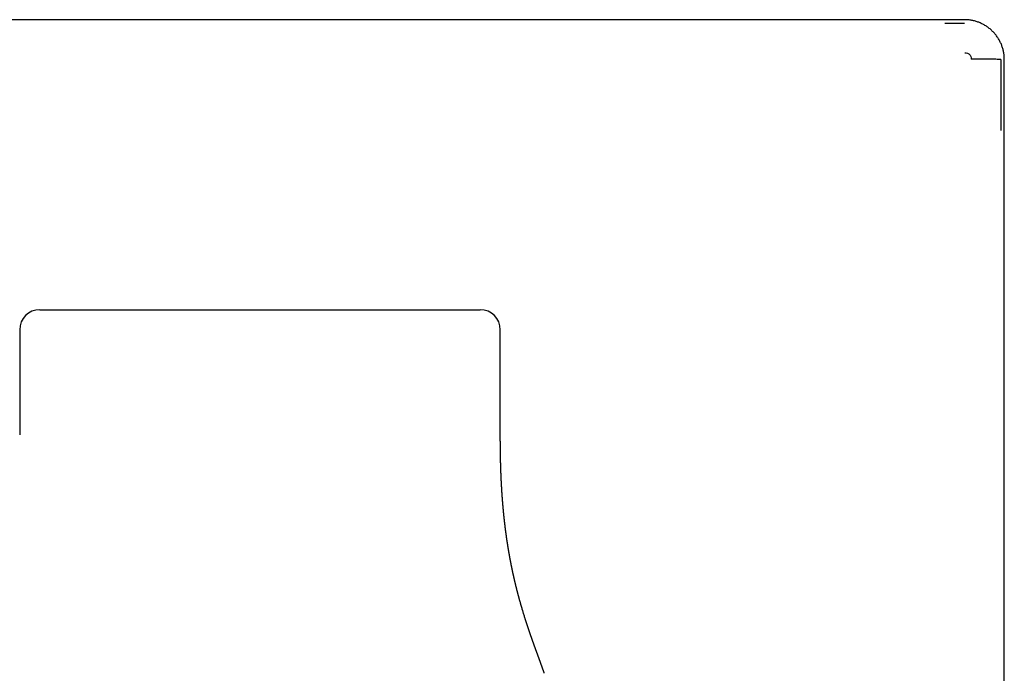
# Model space of a CAD drawing. Header units: millimetres. Extents: x 8 to 387, y 12 to 257.
# Tile 7 of 11: x 195 to 244, y 225 to 257. Entities that reach past the tile are written whole.
import ezdxf

# ---------------------------------------------------------------- set-up
doc = ezdxf.new("R2010")
doc.units = ezdxf.units.MM

msp = doc.modelspace()

# ---------------------------------------------------------------- linework, layer by layer
at = {"color": 7, "linetype": 'Continuous', "lineweight": 30}
for p, q in [((242.5, 257.491), (171.5, 257.491)), ((241.513, 257.315), (242.5, 257.316)), ((242.5, 257.316), (242.501, 257.312)), ((244.491, 184.5), (244.491, 255.5)), ((244.491, 255.5), (244.491, 255.5)), ((196.324, 243), (207.324, 243)), ((207.324, 243), (218.324, 243)), ((195.324, 242), (195.324, 236.758)), ((219.324, 236.758), (219.324, 242)), ((195.324, 236.758), (195.324, 236.757))]:
    msp.add_line(p, q, dxfattribs=at)
at = {"color": 7, "linetype": 'Continuous', "lineweight": 30, "flags": 128}
msp.add_lwpolyline([(244.316, 255.5), (244.315, 253.725), (244.315, 251.954)], dxfattribs=at)
at = {"color": 7, "linetype": 'Continuous', "lineweight": 30}
for centre, start, end in [((196.324, 242), 90, 180), ((218.324, 242), 0, 90)]:
    msp.add_arc(centre, 1, start, end, dxfattribs=at)
for points, knots in [([(244.491, 255.5), (244.491, 255.524), (244.491, 255.576), (244.485, 255.658), (244.477, 255.747), (244.464, 255.834), (244.447, 255.921), (244.427, 256.006), (244.403, 256.09), (244.375, 256.172), (244.344, 256.254), (244.309, 256.335), (244.27, 256.415), (244.227, 256.492), (244.181, 256.568), (244.132, 256.642), (244.081, 256.712), (244.026, 256.78), (243.969, 256.846), (243.908, 256.909), (243.845, 256.97), (243.778, 257.028), (243.709, 257.083), (243.637, 257.136), (243.563, 257.184), (243.488, 257.229), (243.412, 257.271), (243.334, 257.309), (243.253, 257.344), (243.171, 257.376), (243.087, 257.404), (243.002, 257.428), (242.915, 257.448), (242.829, 257.465), (242.742, 257.477), (242.656, 257.486), (242.575, 257.491), (242.523, 257.491), (242.5, 257.491)], [0, 0, 0, 0, 0.022283, 0.05062, 0.078958, 0.107295, 0.135633, 0.163464, 0.191296, 0.219128, 0.246959, 0.275297, 0.303634, 0.331972, 0.360309, 0.388647, 0.416478, 0.44431, 0.472141, 0.499973, 0.528311, 0.556648, 0.584986, 0.613323, 0.641661, 0.669492, 0.697324, 0.725155, 0.752987, 0.781325, 0.809662, 0.838, 0.866337, 0.894675, 0.922506, 0.950338, 0.978169, 1, 1, 1, 1]), ([(242.52, 255.835), (242.567, 255.833), (242.634, 255.829), (242.712, 255.793), (242.758, 255.758), (242.793, 255.712), (242.829, 255.634), (242.833, 255.567), (242.835, 255.52)], [0, 0, 0, 0, 0.272859, 0.389702, 0.500066, 0.610421, 0.727236, 1, 1, 1, 1]), ([(221.522, 224.837), (221.522, 224.838), (221.522, 224.839), (221.521, 224.842), (221.52, 224.845), (221.519, 224.847), (221.518, 224.85), (221.517, 224.853), (221.516, 224.856), (221.515, 224.859), (221.514, 224.862), (221.513, 224.865), (221.512, 224.867), (221.511, 224.87), (221.511, 224.873), (221.51, 224.875), (221.509, 224.878), (221.508, 224.88), (221.507, 224.883), (221.506, 224.885), (221.505, 224.888), (221.504, 224.891), (221.504, 224.893), (221.503, 224.896), (221.502, 224.898), (221.501, 224.901), (221.5, 224.903), (221.499, 224.905), (221.499, 224.908), (221.498, 224.91), (221.497, 224.912), (221.496, 224.914), (221.495, 224.917), (221.494, 224.92), (221.493, 224.924), (221.492, 224.928), (221.49, 224.933), (221.488, 224.939), (221.486, 224.945), (221.484, 224.951), (221.481, 224.959), (221.477, 224.97), (221.473, 224.982), (221.469, 224.994), (221.465, 225.004), (221.461, 225.016), (221.457, 225.027), (221.454, 225.037), (221.451, 225.047), (221.448, 225.055), (221.445, 225.063), (221.442, 225.072), (221.438, 225.081), (221.436, 225.09), (221.433, 225.097), (221.431, 225.102), (221.429, 225.108), (221.427, 225.112), (221.426, 225.117), (221.424, 225.121), (221.423, 225.127), (221.42, 225.132), (221.418, 225.139), (221.416, 225.145), (221.414, 225.15), (221.413, 225.154), (221.411, 225.159), (221.409, 225.164), (221.407, 225.17), (221.405, 225.177), (221.402, 225.185), (221.399, 225.194), (221.395, 225.204), (221.391, 225.215), (221.387, 225.225), (221.384, 225.236), (221.38, 225.247), (221.376, 225.257), (221.373, 225.265), (221.371, 225.272), (221.369, 225.278), (221.367, 225.283), (221.365, 225.288), (221.364, 225.292), (221.362, 225.296), (221.361, 225.3), (221.359, 225.305), (221.357, 225.309), (221.356, 225.314), (221.354, 225.32), (221.352, 225.324), (221.35, 225.329), (221.349, 225.332), (221.348, 225.335), (221.347, 225.337), (221.347, 225.339), (221.346, 225.341), (221.345, 225.344), (221.344, 225.347), (221.342, 225.351), (221.341, 225.355), (221.339, 225.36), (221.337, 225.365), (221.336, 225.369), (221.334, 225.373), (221.333, 225.377), (221.332, 225.38), (221.331, 225.384), (221.33, 225.387), (221.328, 225.39), (221.327, 225.393), (221.326, 225.397), (221.324, 225.403), (221.321, 225.41), (221.318, 225.418), (221.315, 225.426), (221.312, 225.434), (221.309, 225.442), (221.307, 225.45), (221.304, 225.457), (221.301, 225.465), (221.299, 225.472), (221.296, 225.479), (221.293, 225.487), (221.29, 225.496), (221.286, 225.506), (221.283, 225.515), (221.28, 225.524), (221.277, 225.532), (221.274, 225.539), (221.271, 225.547), (221.269, 225.553), (221.267, 225.557), (221.266, 225.561), (221.265, 225.565), (221.263, 225.569), (221.261, 225.574), (221.259, 225.58), (221.258, 225.585), (221.256, 225.59), (221.254, 225.594), (221.252, 225.599), (221.251, 225.603), (221.25, 225.606), (221.249, 225.609), (221.248, 225.611), (221.247, 225.613), (221.246, 225.616), (221.245, 225.62), (221.243, 225.624), (221.241, 225.629), (221.239, 225.635), (221.237, 225.642), (221.234, 225.649), (221.231, 225.657), (221.229, 225.664), (221.226, 225.671), (221.224, 225.678), (221.221, 225.685), (221.219, 225.691), (221.216, 225.698), (221.214, 225.704), (221.212, 225.711), (221.209, 225.717), (221.207, 225.723), (221.204, 225.731), (221.201, 225.739), (221.198, 225.748), (221.195, 225.756), (221.192, 225.764), (221.189, 225.772), (221.186, 225.78), (221.183, 225.788), (221.181, 225.794), (221.179, 225.8), (221.177, 225.805), (221.175, 225.81), (221.173, 225.816), (221.171, 225.821), (221.169, 225.826), (221.168, 225.831), (221.166, 225.835), (221.165, 225.839), (221.163, 225.842), (221.162, 225.845), (221.161, 225.848), (221.16, 225.85), (221.16, 225.853), (221.158, 225.856), (221.157, 225.86), (221.155, 225.864), (221.154, 225.869), (221.152, 225.874), (221.15, 225.88), (221.147, 225.886), (221.145, 225.892), (221.143, 225.899), (221.14, 225.905), (221.138, 225.912), (221.136, 225.918), (221.134, 225.924), (221.132, 225.929), (221.13, 225.933), (221.128, 225.939), (221.126, 225.944), (221.124, 225.95), (221.122, 225.957), (221.119, 225.963), (221.117, 225.969), (221.115, 225.975), (221.113, 225.98), (221.112, 225.984), (221.11, 225.989), (221.108, 225.993), (221.107, 225.997), (221.105, 226.002), (221.104, 226.006), (221.102, 226.011), (221.1, 226.017), (221.098, 226.022), (221.096, 226.028), (221.093, 226.034), (221.091, 226.04), (221.089, 226.045), (221.087, 226.051), (221.085, 226.057), (221.083, 226.062), (221.082, 226.067), (221.08, 226.071), (221.078, 226.076), (221.077, 226.08), (221.075, 226.085), (221.073, 226.091), (221.07, 226.097), (221.068, 226.104), (221.065, 226.112), (221.063, 226.119), (221.06, 226.126), (221.058, 226.132), (221.056, 226.138), (221.053, 226.145), (221.051, 226.152), (221.048, 226.159), (221.046, 226.166), (221.043, 226.172), (221.041, 226.178), (221.039, 226.185), (221.036, 226.192), (221.034, 226.199), (221.031, 226.205), (221.029, 226.211), (221.028, 226.215), (221.026, 226.22), (221.024, 226.224), (221.023, 226.229), (221.021, 226.234), (221.019, 226.239), (221.017, 226.245), (221.015, 226.25), (221.013, 226.255), (221.012, 226.26), (221.01, 226.265), (221.008, 226.27), (221.006, 226.276), (221.004, 226.281), (221.002, 226.287), (221, 226.291), (220.999, 226.294), (220.998, 226.298), (220.997, 226.301), (220.996, 226.304), (220.994, 226.308), (220.993, 226.313), (220.991, 226.318), (220.989, 226.324), (220.987, 226.33), (220.984, 226.336), (220.982, 226.341), (220.98, 226.347), (220.978, 226.353), (220.976, 226.358), (220.974, 226.364), (220.973, 226.369), (220.971, 226.373), (220.97, 226.377), (220.968, 226.38), (220.967, 226.383), (220.966, 226.386), (220.965, 226.39), (220.964, 226.393), (220.963, 226.396), (220.961, 226.4), (220.96, 226.405), (220.958, 226.41), (220.956, 226.416), (220.953, 226.422), (220.951, 226.428), (220.949, 226.434), (220.947, 226.44), (220.945, 226.445), (220.943, 226.451), (220.941, 226.456), (220.94, 226.46), (220.938, 226.465), (220.937, 226.469), (220.935, 226.473), (220.933, 226.478), (220.932, 226.483), (220.93, 226.489), (220.928, 226.494), (220.925, 226.501), (220.923, 226.507), (220.921, 226.514), (220.919, 226.52), (220.917, 226.525), (220.915, 226.53), (220.913, 226.535), (220.912, 226.539), (220.91, 226.543), (220.909, 226.547), (220.907, 226.552), (220.906, 226.556), (220.904, 226.562), (220.902, 226.568), (220.899, 226.574), (220.897, 226.581), (220.894, 226.588), (220.892, 226.596), (220.89, 226.602), (220.887, 226.608), (220.886, 226.614), (220.884, 226.618), (220.882, 226.623), (220.881, 226.627), (220.879, 226.632), (220.877, 226.637), (220.875, 226.643), (220.873, 226.65), (220.871, 226.656), (220.868, 226.663), (220.866, 226.669), (220.864, 226.675), (220.862, 226.681), (220.86, 226.686), (220.859, 226.69), (220.857, 226.694), (220.856, 226.699), (220.854, 226.703), (220.853, 226.707), (220.851, 226.712), (220.849, 226.717), (220.847, 226.723), (220.845, 226.73), (220.842, 226.737), (220.84, 226.744), (220.837, 226.752), (220.835, 226.759), (220.833, 226.765), (220.831, 226.771), (220.829, 226.776), (220.827, 226.782), (220.825, 226.787), (220.823, 226.793), (220.821, 226.799), (220.819, 226.806), (220.816, 226.814), (220.813, 226.823), (220.81, 226.831), (220.807, 226.839), (220.805, 226.845), (220.803, 226.851), (220.801, 226.856), (220.8, 226.861), (220.798, 226.866), (220.796, 226.87), (220.795, 226.875), (220.793, 226.882), (220.79, 226.888), (220.788, 226.896), (220.785, 226.903), (220.782, 226.911), (220.78, 226.918), (220.778, 226.925), (220.775, 226.932), (220.773, 226.938), (220.771, 226.943), (220.769, 226.949), (220.767, 226.955), (220.765, 226.962), (220.763, 226.969), (220.76, 226.977), (220.757, 226.985), (220.755, 226.992), (220.752, 226.999), (220.75, 227.005), (220.749, 227.011), (220.747, 227.015), (220.746, 227.019), (220.744, 227.024), (220.742, 227.029), (220.741, 227.034), (220.739, 227.04), (220.736, 227.046), (220.734, 227.054), (220.731, 227.062), (220.729, 227.069), (220.727, 227.076), (220.725, 227.081), (220.723, 227.085), (220.722, 227.089), (220.721, 227.092), (220.72, 227.095), (220.719, 227.098), (220.718, 227.101), (220.717, 227.104), (220.716, 227.108), (220.715, 227.111), (220.713, 227.116), (220.711, 227.122), (220.709, 227.128), (220.707, 227.134), (220.705, 227.14), (220.703, 227.145), (220.701, 227.151), (220.7, 227.155), (220.698, 227.16), (220.697, 227.165), (220.695, 227.171), (220.693, 227.176), (220.692, 227.18), (220.69, 227.185), (220.688, 227.19), (220.687, 227.195), (220.685, 227.201), (220.683, 227.208), (220.68, 227.216), (220.677, 227.225), (220.674, 227.235), (220.671, 227.244), (220.668, 227.252), (220.665, 227.261), (220.657, 227.283), (220.645, 227.322), (220.632, 227.362), (220.623, 227.39), (220.618, 227.404), (220.614, 227.418), (220.609, 227.432), (220.605, 227.446), (220.601, 227.458), (220.598, 227.468), (220.594, 227.478), (220.591, 227.489), (220.587, 227.5), (220.584, 227.511), (220.579, 227.526), (220.573, 227.546), (220.558, 227.591), (220.538, 227.655), (220.513, 227.737), (220.49, 227.811), (220.469, 227.88), (220.45, 227.941), (220.437, 227.984), (220.43, 228.009), (220.427, 228.018), (220.424, 228.027), (220.422, 228.037), (220.416, 228.056), (220.408, 228.084), (220.397, 228.119), (220.388, 228.152), (220.378, 228.186), (220.368, 228.219), (220.361, 228.245), (220.356, 228.262), (220.353, 228.272), (220.35, 228.282), (220.347, 228.292), (220.344, 228.303), (220.341, 228.313), (220.338, 228.324), (220.335, 228.336), (220.331, 228.348), (220.328, 228.36), (220.318, 228.395), (220.308, 228.43), (220.299, 228.464), (220.296, 228.474), (220.293, 228.483), (220.291, 228.494), (220.287, 228.505), (220.284, 228.517), (220.281, 228.529), (220.278, 228.541), (220.274, 228.555), (220.269, 228.572), (220.264, 228.591), (220.259, 228.61), (220.255, 228.626), (220.251, 228.639), (220.248, 228.649), (220.245, 228.66), (220.242, 228.672), (220.239, 228.683), (220.236, 228.694), (220.233, 228.706), (220.23, 228.718), (220.226, 228.73), (220.223, 228.742), (220.217, 228.766), (220.211, 228.789), (220.205, 228.811), (220.203, 228.819), (220.201, 228.827), (220.199, 228.836), (220.196, 228.847), (220.192, 228.862), (220.187, 228.879), (220.183, 228.894), (220.179, 228.909), (220.176, 228.924), (220.172, 228.939), (220.168, 228.954), (220.164, 228.968), (220.161, 228.983), (220.157, 228.998), (220.153, 229.013), (220.15, 229.026), (220.146, 229.039), (220.143, 229.051), (220.141, 229.062), (220.138, 229.073), (220.135, 229.084), (220.132, 229.096), (220.129, 229.108), (220.126, 229.121), (220.122, 229.136), (220.118, 229.154), (220.113, 229.172), (220.109, 229.19), (220.105, 229.207), (220.101, 229.223), (220.097, 229.238), (220.094, 229.252), (220.09, 229.267), (220.087, 229.28), (220.084, 229.292), (220.081, 229.303), (220.079, 229.315), (220.075, 229.328), (220.072, 229.342), (220.068, 229.357), (220.065, 229.371), (220.062, 229.385), (220.059, 229.399), (220.055, 229.414), (220.052, 229.429), (220.048, 229.443), (220.045, 229.458), (220.041, 229.473), (220.037, 229.49), (220.033, 229.507), (220.029, 229.524), (220.026, 229.54), (220.023, 229.554), (220.02, 229.566), (220.017, 229.579), (220.014, 229.591), (220.011, 229.603), (220.008, 229.616), (220.005, 229.631), (220.001, 229.647), (219.997, 229.666), (219.993, 229.684), (219.989, 229.702), (219.985, 229.721), (219.981, 229.74), (219.977, 229.758), (219.973, 229.773), (219.971, 229.785), (219.968, 229.797), (219.966, 229.808), (219.963, 229.819), (219.961, 229.83), (219.958, 229.842), (219.955, 229.855), (219.952, 229.869), (219.949, 229.884), (219.946, 229.899), (219.942, 229.915), (219.939, 229.933), (219.935, 229.953), (219.93, 229.972), (219.927, 229.99), (219.923, 230.006), (219.92, 230.02), (219.918, 230.033), (219.915, 230.047), (219.912, 230.06), (219.909, 230.073), (219.906, 230.087), (219.903, 230.103), (219.9, 230.119), (219.896, 230.136), (219.893, 230.152), (219.89, 230.168), (219.887, 230.184), (219.884, 230.198), (219.881, 230.211), (219.879, 230.222), (219.877, 230.233), (219.875, 230.243), (219.873, 230.253), (219.871, 230.263), (219.869, 230.274), (219.867, 230.285), (219.864, 230.297), (219.861, 230.314), (219.857, 230.333), (219.853, 230.355), (219.849, 230.376), (219.845, 230.397), (219.841, 230.414), (219.838, 230.429), (219.836, 230.444), (219.833, 230.458), (219.83, 230.473), (219.827, 230.489), (219.824, 230.505), (219.821, 230.521), (219.818, 230.538), (219.815, 230.554), (219.812, 230.57), (219.809, 230.588), (219.806, 230.604), (219.803, 230.62), (219.8, 230.635), (219.797, 230.649), (219.795, 230.662), (219.793, 230.675), (219.79, 230.688), (219.788, 230.703), (219.785, 230.719), (219.782, 230.735), (219.779, 230.751), (219.776, 230.766), (219.773, 230.782), (219.771, 230.799), (219.768, 230.815), (219.765, 230.829), (219.763, 230.844), (219.76, 230.857), (219.758, 230.869), (219.756, 230.882), (219.753, 230.897), (219.751, 230.912), (219.748, 230.926), (219.746, 230.941), (219.743, 230.957), (219.74, 230.974), (219.737, 230.991), (219.735, 231.007), (219.732, 231.022), (219.73, 231.037), (219.727, 231.052), (219.724, 231.07), (219.721, 231.088), (219.718, 231.107), (219.715, 231.125), (219.713, 231.14), (219.711, 231.15), (219.71, 231.156), (219.709, 231.161), (219.708, 231.168), (219.707, 231.179), (219.704, 231.192), (219.702, 231.207), (219.7, 231.223), (219.697, 231.236), (219.696, 231.246), (219.695, 231.253), (219.694, 231.26), (219.692, 231.267), (219.691, 231.276), (219.69, 231.286), (219.688, 231.295), (219.687, 231.303), (219.686, 231.309), (219.685, 231.317), (219.683, 231.328), (219.681, 231.343), (219.678, 231.359), (219.676, 231.372), (219.674, 231.385), (219.672, 231.399), (219.67, 231.414), (219.667, 231.431), (219.665, 231.45), (219.662, 231.468), (219.659, 231.487), (219.656, 231.504), (219.654, 231.519), (219.652, 231.531), (219.651, 231.542), (219.649, 231.552), (219.648, 231.562), (219.646, 231.572), (219.645, 231.584), (219.643, 231.596), (219.641, 231.611), (219.638, 231.628), (219.636, 231.644), (219.634, 231.66), (219.632, 231.675), (219.63, 231.689), (219.628, 231.701), (219.627, 231.711), (219.625, 231.721), (219.624, 231.731), (219.623, 231.741), (219.621, 231.751), (219.619, 231.763), (219.618, 231.777), (219.615, 231.792), (219.613, 231.808), (219.611, 231.825), (219.609, 231.841), (219.607, 231.856), (219.605, 231.869), (219.603, 231.881), (219.602, 231.892), (219.601, 231.904), (219.599, 231.917), (219.597, 231.933), (219.594, 231.953), (219.591, 231.975), (219.588, 231.998), (219.585, 232.019), (219.583, 232.038), (219.581, 232.053), (219.58, 232.064), (219.579, 232.073), (219.577, 232.083), (219.576, 232.092), (219.575, 232.103), (219.573, 232.115), (219.571, 232.13), (219.569, 232.149), (219.567, 232.17), (219.564, 232.19), (219.562, 232.207), (219.56, 232.222), (219.559, 232.236), (219.557, 232.251), (219.555, 232.266), (219.553, 232.284), (219.551, 232.302), (219.548, 232.322), (219.546, 232.343), (219.544, 232.362), (219.542, 232.38), (219.54, 232.396), (219.538, 232.412), (219.536, 232.426), (219.535, 232.441), (219.533, 232.457), (219.531, 232.474), (219.529, 232.492), (219.527, 232.511), (219.525, 232.527), (219.524, 232.542), (219.522, 232.555), (219.521, 232.566), (219.52, 232.578), (219.518, 232.589), (219.517, 232.6), (219.516, 232.612), (219.515, 232.625), (219.513, 232.639), (219.512, 232.654), (219.51, 232.669), (219.508, 232.684), (219.507, 232.699), (219.505, 232.714), (219.504, 232.727), (219.503, 232.739), (219.501, 232.752), (219.5, 232.766), (219.498, 232.783), (219.496, 232.804), (219.494, 232.826), (219.492, 232.845), (219.491, 232.861), (219.489, 232.873), (219.488, 232.883), (219.487, 232.893), (219.487, 232.902), (219.486, 232.912), (219.485, 232.922), (219.483, 232.934), (219.482, 232.948), (219.481, 232.964), (219.479, 232.983), (219.477, 233.003), (219.475, 233.021), (219.474, 233.037), (219.473, 233.051), (219.471, 233.064), (219.47, 233.076), (219.469, 233.089), (219.468, 233.102), (219.466, 233.118), (219.465, 233.135), (219.463, 233.153), (219.462, 233.171), (219.46, 233.188), (219.459, 233.203), (219.458, 233.218), (219.456, 233.233), (219.455, 233.249), (219.454, 233.265), (219.452, 233.28), (219.451, 233.294), (219.45, 233.309), (219.449, 233.325), (219.447, 233.341), (219.446, 233.355), (219.445, 233.367), (219.444, 233.377), (219.444, 233.387), (219.443, 233.396), (219.442, 233.405), (219.441, 233.415), (219.441, 233.426), (219.44, 233.438), (219.438, 233.452), (219.437, 233.468), (219.436, 233.485), (219.435, 233.502), (219.433, 233.518), (219.432, 233.534), (219.431, 233.548), (219.43, 233.561), (219.429, 233.574), (219.428, 233.588), (219.427, 233.602), (219.426, 233.619), (219.424, 233.638), (219.423, 233.659), (219.421, 233.679), (219.42, 233.699), (219.419, 233.716), (219.418, 233.731), (219.417, 233.747), (219.415, 233.764), (219.414, 233.781), (219.413, 233.8), (219.412, 233.82), (219.41, 233.84), (219.409, 233.858), (219.408, 233.873), (219.407, 233.887), (219.406, 233.899), (219.406, 233.912), (219.405, 233.925), (219.404, 233.94), (219.403, 233.957), (219.401, 233.977), (219.4, 233.999), (219.399, 234.021), (219.398, 234.039), (219.397, 234.055), (219.396, 234.071), (219.395, 234.086), (219.394, 234.1), (219.393, 234.114), (219.392, 234.13), (219.391, 234.147), (219.39, 234.163), (219.389, 234.179), (219.389, 234.193), (219.388, 234.206), (219.387, 234.218), (219.387, 234.23), (219.386, 234.242), (219.385, 234.254), (219.385, 234.267), (219.384, 234.28), (219.383, 234.295), (219.382, 234.31), (219.381, 234.326), (219.381, 234.341), (219.38, 234.356), (219.379, 234.371), (219.378, 234.386), (219.378, 234.4), (219.377, 234.413), (219.376, 234.428), (219.375, 234.445), (219.374, 234.465), (219.373, 234.485), (219.372, 234.504), (219.372, 234.522), (219.371, 234.537), (219.37, 234.551), (219.37, 234.565), (219.369, 234.577), (219.368, 234.591), (219.368, 234.606), (219.367, 234.623), (219.366, 234.642), (219.365, 234.662), (219.364, 234.683), (219.363, 234.703), (219.363, 234.72), (219.362, 234.735), (219.362, 234.749), (219.361, 234.762), (219.36, 234.778), (219.36, 234.795), (219.359, 234.814), (219.358, 234.835), (219.357, 234.856), (219.357, 234.876), (219.356, 234.893), (219.355, 234.909), (219.355, 234.925), (219.354, 234.943), (219.353, 234.963), (219.352, 234.986), (219.352, 235.009), (219.351, 235.031), (219.35, 235.052), (219.35, 235.071), (219.349, 235.09), (219.348, 235.109), (219.348, 235.129), (219.347, 235.15), (219.346, 235.171), (219.346, 235.192), (219.345, 235.212), (219.345, 235.23), (219.344, 235.246), (219.344, 235.261), (219.343, 235.276), (219.343, 235.292), (219.342, 235.31), (219.342, 235.33), (219.341, 235.352), (219.341, 235.374), (219.34, 235.394), (219.34, 235.414), (219.339, 235.435), (219.339, 235.456), (219.338, 235.476), (219.338, 235.496), (219.337, 235.518), (219.337, 235.542), (219.336, 235.563), (219.336, 235.582), (219.335, 235.597), (219.335, 235.611), (219.335, 235.624), (219.334, 235.638), (219.334, 235.651), (219.334, 235.666), (219.334, 235.684), (219.333, 235.707), (219.333, 235.731), (219.332, 235.755), (219.332, 235.776), (219.332, 235.796), (219.331, 235.816), (219.331, 235.838), (219.33, 235.863), (219.33, 235.889), (219.33, 235.915), (219.329, 235.939), (219.329, 235.961), (219.329, 235.98), (219.329, 235.996), (219.328, 236.011), (219.328, 236.027), (219.328, 236.044), (219.328, 236.062), (219.327, 236.083), (219.327, 236.105), (219.327, 236.128), (219.327, 236.151), (219.327, 236.172), (219.326, 236.19), (219.326, 236.209), (219.326, 236.231), (219.326, 236.256), (219.326, 236.284), (219.325, 236.315), (219.325, 236.346), (219.325, 236.374), (219.325, 236.396), (219.325, 236.415), (219.325, 236.431), (219.324, 236.449), (219.324, 236.469), (219.324, 236.492), (219.324, 236.517), (219.324, 236.542), (219.324, 236.565), (219.324, 236.586), (219.324, 236.606), (219.324, 236.623), (219.324, 236.64), (219.324, 236.654), (219.324, 236.664), (219.324, 236.671), (219.324, 236.679), (219.324, 236.689), (219.324, 236.702), (219.324, 236.718), (219.324, 236.737), (219.324, 236.75), (219.324, 236.757)], [0, 0, 0, 0, 0.004744, 0.009343, 0.013796, 0.018099, 0.022252, 0.026253, 0.029883, 0.033375, 0.036727, 0.039938, 0.043007, 0.045672, 0.048219, 0.050645, 0.052951, 0.055135, 0.057198, 0.059139, 0.061131, 0.062974, 0.064668, 0.066211, 0.067603, 0.068822, 0.069895, 0.070823, 0.071604, 0.072238, 0.072727, 0.073152, 0.073687, 0.074334, 0.075093, 0.075963, 0.076945, 0.078038, 0.079176, 0.080319, 0.081468, 0.083757, 0.086127, 0.088355, 0.090649, 0.092936, 0.095185, 0.097394, 0.098831, 0.100359, 0.102001, 0.103757, 0.105628, 0.107614, 0.108859, 0.110021, 0.111092, 0.112071, 0.112958, 0.113758, 0.114521, 0.115853, 0.117099, 0.118259, 0.119222, 0.120122, 0.121071, 0.122109, 0.123235, 0.12445, 0.126217, 0.128106, 0.130029, 0.131986, 0.134023, 0.136153, 0.138376, 0.140691, 0.14212, 0.143428, 0.144615, 0.145682, 0.146629, 0.147274, 0.148001, 0.148812, 0.149705, 0.150682, 0.151661, 0.152725, 0.15367, 0.154495, 0.1552, 0.155785, 0.156106, 0.156463, 0.156902, 0.157423, 0.158026, 0.158711, 0.159553, 0.160491, 0.161427, 0.162292, 0.163088, 0.163814, 0.16447, 0.165111, 0.165687, 0.166286, 0.16692, 0.167588, 0.168866, 0.170254, 0.171742, 0.173253, 0.174771, 0.176381, 0.177903, 0.179313, 0.180625, 0.181956, 0.183331, 0.185004, 0.186712, 0.188454, 0.190266, 0.191786, 0.193363, 0.194872, 0.196259, 0.197523, 0.198285, 0.198995, 0.199714, 0.200535, 0.20146, 0.202488, 0.203357, 0.204284, 0.205165, 0.205956, 0.206657, 0.207259, 0.207774, 0.208203, 0.208558, 0.20912, 0.209785, 0.210553, 0.211425, 0.212401, 0.213795, 0.215231, 0.216607, 0.217923, 0.219188, 0.22044, 0.221683, 0.222918, 0.224123, 0.225282, 0.226397, 0.2275, 0.228692, 0.22998, 0.231503, 0.233035, 0.234536, 0.236006, 0.237402, 0.238931, 0.240317, 0.241561, 0.242315, 0.243196, 0.244206, 0.245343, 0.246172, 0.247037, 0.247839, 0.248563, 0.24921, 0.249779, 0.25035, 0.250813, 0.251195, 0.251632, 0.252219, 0.252902, 0.25368, 0.254554, 0.255523, 0.256589, 0.257688, 0.258723, 0.25993, 0.261033, 0.262041, 0.263031, 0.264019, 0.264764, 0.265563, 0.266448, 0.267419, 0.268474, 0.269516, 0.270648, 0.271678, 0.272614, 0.273498, 0.274247, 0.274959, 0.275658, 0.276377, 0.277116, 0.277875, 0.278702, 0.279629, 0.280543, 0.281537, 0.282524, 0.283447, 0.284304, 0.28533, 0.286278, 0.287172, 0.287924, 0.288649, 0.289396, 0.290167, 0.290963, 0.29183, 0.292876, 0.294046, 0.2953, 0.296464, 0.297567, 0.298552, 0.299469, 0.300622, 0.301709, 0.302854, 0.304078, 0.304975, 0.305972, 0.307067, 0.308241, 0.309337, 0.310322, 0.311148, 0.311895, 0.312617, 0.313317, 0.313996, 0.314712, 0.315521, 0.316424, 0.317423, 0.318107, 0.318844, 0.319633, 0.320474, 0.321301, 0.322237, 0.323038, 0.323704, 0.324236, 0.324713, 0.3252, 0.325696, 0.326404, 0.32713, 0.327907, 0.328813, 0.32985, 0.3306, 0.331395, 0.332225, 0.333091, 0.333972, 0.334775, 0.335549, 0.336217, 0.336778, 0.337261, 0.337738, 0.338212, 0.338682, 0.339197, 0.339708, 0.340261, 0.340961, 0.341812, 0.342636, 0.343563, 0.344492, 0.345369, 0.346197, 0.346972, 0.347813, 0.348573, 0.349253, 0.349856, 0.350494, 0.351155, 0.35184, 0.352548, 0.353324, 0.354192, 0.355096, 0.356083, 0.357064, 0.357953, 0.358749, 0.359451, 0.360084, 0.360705, 0.36132, 0.361928, 0.362526, 0.363195, 0.363949, 0.364789, 0.365732, 0.366724, 0.367737, 0.36877, 0.369742, 0.370593, 0.37134, 0.371983, 0.372559, 0.373245, 0.373936, 0.37463, 0.375399, 0.376307, 0.377352, 0.378259, 0.379145, 0.379961, 0.380706, 0.381381, 0.38199, 0.382575, 0.383196, 0.383796, 0.384373, 0.384996, 0.385716, 0.386532, 0.387446, 0.388431, 0.389435, 0.390456, 0.391431, 0.392301, 0.393066, 0.393725, 0.394462, 0.395208, 0.395975, 0.39677, 0.397685, 0.398755, 0.399979, 0.401122, 0.402125, 0.402986, 0.403712, 0.404407, 0.405112, 0.405722, 0.406345, 0.407045, 0.407837, 0.408722, 0.40968, 0.41065, 0.411578, 0.412466, 0.413439, 0.414304, 0.415061, 0.415733, 0.416487, 0.417352, 0.418182, 0.419088, 0.420042, 0.421041, 0.422046, 0.422947, 0.423738, 0.424367, 0.42491, 0.425458, 0.426041, 0.426659, 0.427311, 0.428014, 0.428838, 0.429789, 0.430836, 0.43178, 0.432584, 0.43325, 0.433738, 0.434138, 0.434531, 0.434924, 0.435315, 0.435705, 0.436094, 0.436482, 0.436928, 0.437494, 0.438178, 0.438982, 0.439696, 0.440458, 0.441162, 0.441798, 0.442365, 0.442864, 0.443562, 0.444215, 0.444823, 0.445385, 0.445968, 0.446517, 0.447147, 0.447857, 0.448648, 0.449495, 0.450727, 0.45192, 0.453042, 0.454061, 0.454994, 0.455917, 0.462209, 0.468462, 0.470092, 0.47172, 0.473345, 0.47496, 0.476472, 0.477914, 0.478935, 0.480026, 0.481245, 0.482519, 0.483785, 0.484982, 0.487674, 0.490356, 0.499873, 0.508286, 0.516623, 0.523103, 0.529535, 0.535158, 0.536038, 0.536918, 0.537811, 0.538749, 0.539741, 0.543486, 0.546753, 0.549931, 0.553109, 0.556287, 0.559466, 0.560321, 0.561202, 0.562124, 0.563086, 0.564087, 0.565091, 0.566015, 0.56718, 0.568272, 0.569332, 0.570391, 0.577923, 0.578763, 0.579603, 0.58047, 0.58138, 0.582371, 0.583469, 0.584573, 0.585616, 0.586608, 0.588278, 0.589929, 0.59158, 0.593231, 0.594092, 0.594989, 0.595927, 0.596906, 0.597927, 0.598896, 0.599762, 0.600864, 0.601903, 0.602928, 0.603952, 0.608038, 0.608678, 0.609334, 0.610015, 0.610726, 0.611509, 0.612935, 0.614317, 0.615612, 0.616829, 0.618032, 0.619234, 0.620437, 0.621573, 0.622779, 0.62401, 0.625214, 0.626299, 0.627302, 0.628207, 0.629099, 0.62999, 0.63088, 0.631775, 0.632716, 0.633721, 0.634843, 0.636325, 0.63777, 0.63912, 0.640444, 0.641799, 0.642826, 0.643909, 0.645041, 0.646074, 0.646968, 0.647804, 0.648597, 0.649676, 0.650754, 0.651833, 0.65297, 0.653916, 0.654979, 0.656097, 0.657209, 0.65827, 0.659279, 0.66046, 0.661664, 0.662946, 0.664248, 0.665362, 0.666358, 0.667279, 0.668149, 0.669006, 0.669869, 0.670776, 0.671754, 0.67305, 0.674401, 0.67571, 0.676941, 0.678217, 0.679569, 0.68095, 0.68191, 0.682759, 0.683554, 0.684314, 0.685072, 0.685841, 0.686651, 0.687517, 0.688493, 0.689529, 0.690577, 0.691583, 0.692846, 0.69418, 0.695555, 0.696736, 0.697774, 0.698718, 0.699597, 0.700468, 0.701359, 0.702167, 0.703085, 0.704181, 0.705278, 0.706338, 0.707397, 0.708468, 0.709494, 0.710447, 0.71124, 0.711966, 0.712657, 0.713333, 0.713946, 0.71457, 0.715226, 0.715922, 0.716727, 0.717635, 0.719042, 0.720426, 0.721794, 0.72295, 0.724046, 0.725053, 0.725939, 0.726833, 0.727791, 0.728698, 0.729685, 0.730728, 0.731732, 0.732698, 0.733707, 0.734747, 0.735809, 0.736772, 0.737647, 0.738468, 0.739282, 0.739965, 0.74074, 0.741676, 0.742644, 0.743578, 0.744506, 0.745432, 0.746328, 0.74738, 0.748304, 0.749145, 0.749943, 0.750771, 0.751406, 0.752162, 0.75303, 0.753888, 0.754724, 0.755557, 0.756389, 0.757471, 0.758449, 0.759326, 0.760174, 0.760991, 0.761872, 0.76285, 0.763928, 0.764995, 0.76602, 0.766959, 0.767392, 0.76778, 0.76814, 0.768558, 0.769058, 0.769607, 0.770515, 0.771419, 0.772222, 0.772674, 0.773068, 0.773408, 0.773799, 0.774281, 0.774849, 0.77535, 0.775769, 0.776107, 0.77647, 0.776933, 0.777902, 0.778746, 0.779484, 0.780192, 0.780899, 0.781719, 0.78263, 0.783623, 0.784626, 0.785626, 0.786612, 0.787327, 0.787944, 0.788501, 0.789036, 0.789555, 0.790092, 0.79065, 0.791302, 0.792096, 0.792959, 0.793836, 0.79469, 0.795449, 0.796138, 0.796736, 0.797272, 0.797783, 0.798277, 0.798782, 0.799307, 0.799886, 0.800586, 0.801381, 0.802203, 0.803037, 0.803876, 0.804656, 0.805315, 0.805877, 0.806411, 0.806926, 0.807634, 0.8084, 0.809384, 0.810524, 0.811686, 0.812759, 0.813688, 0.814465, 0.814929, 0.81537, 0.815814, 0.816273, 0.816755, 0.817333, 0.818029, 0.819059, 0.820087, 0.821028, 0.821856, 0.822572, 0.82324, 0.823909, 0.824635, 0.82545, 0.826355, 0.827305, 0.82831, 0.829249, 0.830079, 0.83082, 0.831524, 0.832231, 0.832865, 0.833604, 0.834416, 0.835282, 0.836124, 0.836914, 0.837585, 0.83815, 0.838682, 0.839189, 0.839706, 0.840245, 0.840729, 0.841314, 0.841985, 0.842668, 0.843356, 0.844005, 0.844748, 0.845403, 0.84598, 0.846528, 0.847075, 0.847656, 0.848457, 0.849379, 0.850396, 0.851394, 0.852007, 0.852527, 0.852966, 0.853382, 0.853785, 0.854179, 0.854658, 0.855155, 0.855742, 0.856477, 0.857347, 0.85822, 0.859023, 0.859717, 0.860333, 0.860888, 0.861401, 0.861914, 0.862485, 0.863157, 0.863904, 0.864708, 0.865497, 0.866225, 0.866873, 0.867431, 0.868115, 0.868792, 0.869542, 0.870078, 0.870686, 0.87136, 0.872041, 0.872715, 0.87333, 0.873816, 0.874225, 0.874616, 0.874994, 0.875364, 0.875789, 0.876229, 0.876721, 0.877325, 0.878022, 0.878735, 0.87945, 0.880098, 0.880757, 0.881346, 0.881881, 0.882406, 0.882933, 0.883528, 0.88424, 0.885018, 0.885837, 0.886745, 0.88754, 0.88821, 0.888823, 0.889437, 0.890129, 0.890822, 0.891598, 0.892433, 0.893228, 0.893953, 0.894559, 0.895086, 0.895567, 0.896054, 0.896588, 0.897181, 0.89786, 0.898622, 0.899584, 0.900466, 0.901153, 0.901765, 0.902378, 0.90303, 0.903507, 0.904059, 0.904693, 0.905358, 0.906021, 0.906653, 0.907184, 0.907683, 0.908149, 0.908599, 0.909051, 0.909518, 0.91003, 0.910526, 0.911107, 0.911712, 0.91232, 0.912912, 0.913438, 0.91406, 0.914624, 0.915152, 0.915676, 0.916209, 0.91686, 0.917646, 0.918403, 0.919163, 0.919839, 0.920422, 0.920951, 0.921438, 0.921919, 0.922399, 0.922949, 0.923611, 0.924339, 0.9251, 0.925946, 0.926676, 0.927314, 0.927887, 0.928368, 0.928857, 0.929427, 0.930092, 0.930814, 0.931574, 0.932405, 0.933137, 0.933766, 0.934334, 0.934914, 0.935546, 0.936297, 0.937146, 0.938052, 0.938883, 0.939616, 0.940324, 0.940992, 0.941672, 0.942464, 0.94318, 0.94398, 0.944768, 0.945502, 0.946151, 0.946704, 0.947239, 0.947773, 0.948349, 0.948987, 0.949735, 0.950549, 0.95135, 0.952093, 0.9527, 0.953524, 0.95435, 0.954969, 0.955681, 0.95652, 0.957381, 0.958227, 0.958828, 0.959361, 0.959859, 0.960331, 0.960798, 0.961264, 0.961775, 0.962383, 0.963246, 0.96415, 0.965002, 0.965752, 0.966409, 0.967148, 0.967891, 0.968746, 0.969752, 0.970636, 0.971502, 0.972302, 0.972959, 0.973498, 0.974037, 0.974584, 0.975152, 0.975785, 0.976527, 0.97731, 0.97817, 0.978973, 0.979684, 0.98033, 0.98093, 0.981692, 0.982543, 0.983552, 0.984683, 0.985796, 0.986767, 0.987554, 0.988137, 0.988714, 0.989307, 0.989983, 0.990809, 0.991679, 0.99256, 0.993382, 0.994125, 0.994773, 0.99537, 0.995966, 0.99655, 0.996772, 0.996991, 0.997257, 0.997618, 0.998072, 0.998621, 0.999263, 1, 1, 1, 1])]:
    msp.add_open_spline(points, degree=3, knots=knots, dxfattribs=at)
msp.add_open_spline([(244.316, 255.5), (244.291, 255.503), (244.241, 255.508), (243.898, 255.514), (243.413, 255.519), (243.028, 255.519), (242.835, 255.52)], degree=3, dxfattribs=at)

doc.saveas('drawing.dxf')
